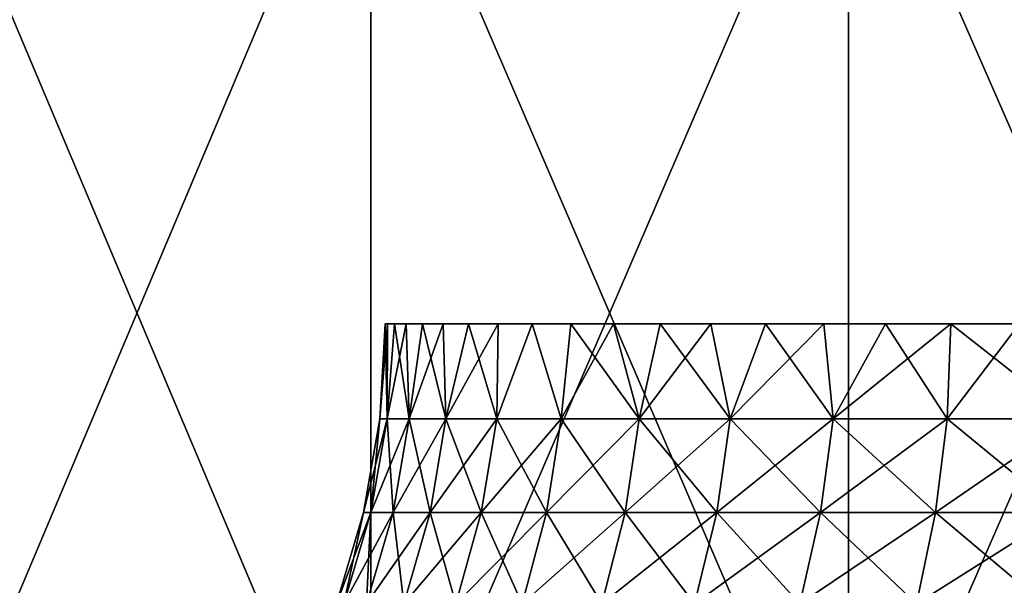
# Model space of a CAD drawing. Header units: millimetres. Extents: x -250 to 250, y 3898 to 4150.
# Tile 208 of 256: x -4.16 to -2.38, y 3899.02 to 3900.04. Entities that reach past the tile are written whole.
import ezdxf

# ---------------------------------------------------------------- set-up
doc = ezdxf.new("R2010")
doc.units = ezdxf.units.MM
doc.header["$LTSCALE"] = 5.599365
doc.layers.add('13', color=7, linetype='CONTINUOUS')
doc.layers.add('17', color=7, linetype='CONTINUOUS')

msp = doc.modelspace()

# ---------------------------------------------------------------- linework, layer by layer
at = {"layer": '13', "color": 18, "linetype": 'Continuous', "true_color": 0x090909}
for points in [[(-4.3742, 3900.5144, -11.7097), (-3.5265, 3900.5144, -11.9922), (-4.3742, 3898.5045, -11.7097), (-4.3742, 3900.5144, -11.7097)], [(-4.3742, 3898.5045, -11.7097), (-3.5265, 3900.5144, -11.9922), (-3.5265, 3898.5045, -11.9922), (-4.3742, 3898.5045, -11.7097)], [(-3.5265, 3900.5144, 11.9922), (-4.3742, 3900.5144, 11.7097), (-3.5265, 3898.5045, 11.9922), (-3.5265, 3900.5144, 11.9922)], [(-3.5265, 3898.5045, 11.9922), (-4.3742, 3900.5144, 11.7097), (-4.3742, 3898.5045, 11.7097), (-3.5265, 3898.5045, 11.9922)], [(-3.5265, 3900.5144, -11.9922), (-2.6607, 3900.5144, -12.2135), (-3.5265, 3898.5045, -11.9922), (-3.5265, 3900.5144, -11.9922)], [(-3.5265, 3898.5045, -11.9922), (-2.6607, 3900.5144, -12.2135), (-2.6607, 3898.5045, -12.2135), (-3.5265, 3898.5045, -11.9922)], [(-2.6607, 3900.5144, 12.2135), (-3.5265, 3900.5144, 11.9922), (-2.6607, 3898.5045, 12.2135), (-2.6607, 3900.5144, 12.2135)], [(-2.6607, 3898.5045, 12.2135), (-3.5265, 3900.5144, 11.9922), (-3.5265, 3898.5045, 11.9922), (-2.6607, 3898.5045, 12.2135)], [(-2.6607, 3900.5144, -12.2135), (-1.7814, 3900.5144, -12.3724), (-2.6607, 3898.5045, -12.2135), (-2.6607, 3900.5144, -12.2135)], [(-2.6607, 3898.5045, -12.2135), (-1.7814, 3900.5144, -12.3724), (-1.7814, 3898.5045, -12.3724), (-2.6607, 3898.5045, -12.2135)], [(-1.7814, 3900.5144, 12.3724), (-2.6607, 3900.5144, 12.2135), (-1.7814, 3898.5045, 12.3724), (-1.7814, 3900.5144, 12.3724)], [(-1.7814, 3898.5045, 12.3724), (-2.6607, 3900.5144, 12.2135), (-2.6607, 3898.5045, 12.2135), (-1.7814, 3898.5045, 12.3724)]]:
    msp.add_3dface(points, dxfattribs=at)
at = {"layer": '17', "color": 18, "linetype": 'Continuous', "true_color": 0x090909}
for points in [[(-3.4966, 3899.3174, 0.3059), (-3.5099, 3899.3174), (-3.4958, 3899.4896, 0.1717), (-3.4966, 3899.3174, 0.3059)], [(-3.5099, 3899.3174), (-3.4966, 3899.3174, -0.3059), (-3.5, 3899.4896), (-3.5099, 3899.3174)], [(-3.4958, 3899.4896, 0.1717), (-3.5099, 3899.3174), (-3.5, 3899.4896), (-3.4958, 3899.4896, 0.1717)], [(-3.5, 3899.4896), (-3.4966, 3899.3174, -0.3059), (-3.4958, 3899.4896, -0.1717), (-3.5, 3899.4896)], [(-3.4566, 3899.3174, 0.6095), (-3.4966, 3899.3174, 0.3059), (-3.4621, 3899.4896, 0.5136), (-3.4566, 3899.3174, 0.6095)], [(-3.4621, 3899.4896, 0.5136), (-3.4966, 3899.3174, 0.3059), (-3.4831, 3899.4896, 0.3431), (-3.4621, 3899.4896, 0.5136)], [(-3.4831, 3899.4896, 0.3431), (-3.4966, 3899.3174, 0.3059), (-3.4958, 3899.4896, 0.1717), (-3.4831, 3899.4896, 0.3431)], [(-3.4966, 3899.3174, -0.3059), (-3.4566, 3899.3174, -0.6095), (-3.4831, 3899.4896, -0.3431), (-3.4966, 3899.3174, -0.3059)], [(-3.4958, 3899.4896, -0.1717), (-3.4966, 3899.3174, -0.3059), (-3.4831, 3899.4896, -0.3431), (-3.4958, 3899.4896, -0.1717)], [(-3.4831, 3899.4896, -0.3431), (-3.4566, 3899.3174, -0.6095), (-3.4621, 3899.4896, -0.5136), (-3.4831, 3899.4896, -0.3431)], [(-3.4327, 3899.4896, 0.6828), (-3.4566, 3899.3174, 0.6095), (-3.4621, 3899.4896, 0.5136), (-3.4327, 3899.4896, 0.6828)], [(-3.4621, 3899.4896, -0.5136), (-3.4566, 3899.3174, -0.6095), (-3.4327, 3899.4896, -0.6828), (-3.4621, 3899.4896, -0.5136)], [(-3.3903, 3899.3174, 0.9084), (-3.4566, 3899.3174, 0.6095), (-3.3951, 3899.4896, 0.8504), (-3.3903, 3899.3174, 0.9084)], [(-3.3951, 3899.4896, 0.8504), (-3.4566, 3899.3174, 0.6095), (-3.4327, 3899.4896, 0.6828), (-3.3951, 3899.4896, 0.8504)], [(-3.4566, 3899.3174, -0.6095), (-3.3903, 3899.3174, -0.9084), (-3.4327, 3899.4896, -0.6828), (-3.4566, 3899.3174, -0.6095)], [(-3.4327, 3899.4896, -0.6828), (-3.3903, 3899.3174, -0.9084), (-3.3951, 3899.4896, -0.8504), (-3.4327, 3899.4896, -0.6828)], [(-3.3493, 3899.4896, 1.016), (-3.3903, 3899.3174, 0.9084), (-3.3951, 3899.4896, 0.8504), (-3.3493, 3899.4896, 1.016)], [(-3.3951, 3899.4896, -0.8504), (-3.3903, 3899.3174, -0.9084), (-3.3493, 3899.4896, -1.016), (-3.3951, 3899.4896, -0.8504)], [(-3.2982, 3899.3174, 1.2005), (-3.3903, 3899.3174, 0.9084), (-3.2954, 3899.4896, 1.1791), (-3.2982, 3899.3174, 1.2005)], [(-3.2954, 3899.4896, 1.1791), (-3.3903, 3899.3174, 0.9084), (-3.3493, 3899.4896, 1.016), (-3.2954, 3899.4896, 1.1791)], [(-3.3903, 3899.3174, -0.9084), (-3.2982, 3899.3174, -1.2005), (-3.3493, 3899.4896, -1.016), (-3.3903, 3899.3174, -0.9084)], [(-3.3493, 3899.4896, -1.016), (-3.2982, 3899.3174, -1.2005), (-3.2954, 3899.4896, -1.1791), (-3.3493, 3899.4896, -1.016)], [(-3.1811, 3899.3174, 1.4834), (-3.2982, 3899.3174, 1.2005), (-3.2336, 3899.4896, 1.3394), (-3.1811, 3899.3174, 1.4834)], [(-3.2336, 3899.4896, 1.3394), (-3.2982, 3899.3174, 1.2005), (-3.2954, 3899.4896, 1.1791), (-3.2336, 3899.4896, 1.3394)], [(-3.2982, 3899.3174, -1.2005), (-3.1811, 3899.3174, -1.4834), (-3.2336, 3899.4896, -1.3394), (-3.2982, 3899.3174, -1.2005)], [(-3.2954, 3899.4896, -1.1791), (-3.2982, 3899.3174, -1.2005), (-3.2336, 3899.4896, -1.3394), (-3.2954, 3899.4896, -1.1791)], [(-3.164, 3899.4896, 1.4964), (-3.1811, 3899.3174, 1.4834), (-3.2336, 3899.4896, 1.3394), (-3.164, 3899.4896, 1.4964)], [(-3.2336, 3899.4896, -1.3394), (-3.1811, 3899.3174, -1.4834), (-3.164, 3899.4896, -1.4964), (-3.2336, 3899.4896, -1.3394)], [(-3.0397, 3899.3174, 1.755), (-3.1811, 3899.3174, 1.4834), (-3.0867, 3899.4896, 1.6499), (-3.0397, 3899.3174, 1.755)], [(-3.0867, 3899.4896, 1.6499), (-3.1811, 3899.3174, 1.4834), (-3.164, 3899.4896, 1.4964), (-3.0867, 3899.4896, 1.6499)], [(-3.1811, 3899.3174, -1.4834), (-3.0397, 3899.3174, -1.755), (-3.164, 3899.4896, -1.4964), (-3.1811, 3899.3174, -1.4834)], [(-3.164, 3899.4896, -1.4964), (-3.0397, 3899.3174, -1.755), (-3.0867, 3899.4896, -1.6499), (-3.164, 3899.4896, -1.4964)], [(-3.0021, 3899.4896, 1.7994), (-3.0397, 3899.3174, 1.755), (-3.0867, 3899.4896, 1.6499), (-3.0021, 3899.4896, 1.7994)], [(-3.0867, 3899.4896, -1.6499), (-3.0397, 3899.3174, -1.755), (-3.0021, 3899.4896, -1.7994), (-3.0867, 3899.4896, -1.6499)], [(-2.8752, 3899.3174, 2.0132), (-3.0397, 3899.3174, 1.755), (-2.9101, 3899.4896, 1.9445), (-2.8752, 3899.3174, 2.0132)], [(-2.9101, 3899.4896, 1.9445), (-3.0397, 3899.3174, 1.755), (-3.0021, 3899.4896, 1.7994), (-2.9101, 3899.4896, 1.9445)], [(-3.0397, 3899.3174, -1.755), (-2.8752, 3899.3174, -2.0132), (-3.0021, 3899.4896, -1.7994), (-3.0397, 3899.3174, -1.755)], [(-3.0021, 3899.4896, -1.7994), (-2.8752, 3899.3174, -2.0132), (-2.9101, 3899.4896, -1.9445), (-3.0021, 3899.4896, -1.7994)], [(-2.8112, 3899.4896, 2.0849), (-2.8752, 3899.3174, 2.0132), (-2.9101, 3899.4896, 1.9445), (-2.8112, 3899.4896, 2.0849)], [(-2.9101, 3899.4896, -1.9445), (-2.8752, 3899.3174, -2.0132), (-2.8112, 3899.4896, -2.0849), (-2.9101, 3899.4896, -1.9445)], [(-2.6887, 3899.3174, 2.2561), (-2.8752, 3899.3174, 2.0132), (-2.7055, 3899.4896, 2.2204), (-2.6887, 3899.3174, 2.2561)], [(-2.7055, 3899.4896, 2.2204), (-2.8752, 3899.3174, 2.0132), (-2.8112, 3899.4896, 2.0849), (-2.7055, 3899.4896, 2.2204)], [(-2.8752, 3899.3174, -2.0132), (-2.6887, 3899.3174, -2.2561), (-2.8112, 3899.4896, -2.0849), (-2.8752, 3899.3174, -2.0132)], [(-2.8112, 3899.4896, -2.0849), (-2.6887, 3899.3174, -2.2561), (-2.7055, 3899.4896, -2.2204), (-2.8112, 3899.4896, -2.0849)], [(-2.5933, 3899.4896, 2.3505), (-2.6887, 3899.3174, 2.2561), (-2.7055, 3899.4896, 2.2204), (-2.5933, 3899.4896, 2.3505)], [(-2.7055, 3899.4896, -2.2204), (-2.6887, 3899.3174, -2.2561), (-2.5933, 3899.4896, -2.3505), (-2.7055, 3899.4896, -2.2204)], [(-2.4819, 3899.3174, 2.4819), (-2.6887, 3899.3174, 2.2561), (-2.4749, 3899.4896, 2.4749), (-2.4819, 3899.3174, 2.4819)], [(-2.4749, 3899.4896, 2.4749), (-2.6887, 3899.3174, 2.2561), (-2.5933, 3899.4896, 2.3505), (-2.4749, 3899.4896, 2.4749)], [(-2.6887, 3899.3174, -2.2561), (-2.4819, 3899.3174, -2.4819), (-2.5933, 3899.4896, -2.3505), (-2.6887, 3899.3174, -2.2561)], [(-2.5933, 3899.4896, -2.3505), (-2.4819, 3899.3174, -2.4819), (-2.4749, 3899.4896, -2.4749), (-2.5933, 3899.4896, -2.3505)], [(-2.2561, 3899.3174, 2.6887), (-2.4819, 3899.3174, 2.4819), (-2.3505, 3899.4896, 2.5933), (-2.2561, 3899.3174, 2.6887)], [(-2.3505, 3899.4896, 2.5933), (-2.4819, 3899.3174, 2.4819), (-2.4749, 3899.4896, 2.4749), (-2.3505, 3899.4896, 2.5933)], [(-2.4819, 3899.3174, -2.4819), (-2.2561, 3899.3174, -2.6887), (-2.4749, 3899.4896, -2.4749), (-2.4819, 3899.3174, -2.4819)], [(-2.4749, 3899.4896, -2.4749), (-2.2561, 3899.3174, -2.6887), (-2.3505, 3899.4896, -2.5933), (-2.4749, 3899.4896, -2.4749)], [(-3.5261, 3899.1473, 0.3085), (-3.5396, 3899.1473), (-3.4966, 3899.3174, 0.3059), (-3.5261, 3899.1473, 0.3085)], [(-3.5396, 3899.1473), (-3.5261, 3899.1473, -0.3085), (-3.5099, 3899.3174), (-3.5396, 3899.1473)], [(-3.4966, 3899.3174, 0.3059), (-3.5396, 3899.1473), (-3.5099, 3899.3174), (-3.4966, 3899.3174, 0.3059)], [(-3.4858, 3899.1473, 0.6146), (-3.5261, 3899.1473, 0.3085), (-3.4566, 3899.3174, 0.6095), (-3.4858, 3899.1473, 0.6146)], [(-3.4566, 3899.3174, 0.6095), (-3.5261, 3899.1473, 0.3085), (-3.4966, 3899.3174, 0.3059), (-3.4566, 3899.3174, 0.6095)], [(-3.5261, 3899.1473, -0.3085), (-3.4858, 3899.1473, -0.6146), (-3.4966, 3899.3174, -0.3059), (-3.5261, 3899.1473, -0.3085)], [(-3.5099, 3899.3174), (-3.5261, 3899.1473, -0.3085), (-3.4966, 3899.3174, -0.3059), (-3.5099, 3899.3174)], [(-3.4966, 3899.3174, -0.3059), (-3.4858, 3899.1473, -0.6146), (-3.4566, 3899.3174, -0.6095), (-3.4966, 3899.3174, -0.3059)], [(-3.419, 3899.1473, 0.9161), (-3.4858, 3899.1473, 0.6146), (-3.3903, 3899.3174, 0.9084), (-3.419, 3899.1473, 0.9161)], [(-3.3903, 3899.3174, 0.9084), (-3.4858, 3899.1473, 0.6146), (-3.4566, 3899.3174, 0.6095), (-3.3903, 3899.3174, 0.9084)], [(-3.4858, 3899.1473, -0.6146), (-3.419, 3899.1473, -0.9161), (-3.4566, 3899.3174, -0.6095), (-3.4858, 3899.1473, -0.6146)], [(-3.4566, 3899.3174, -0.6095), (-3.419, 3899.1473, -0.9161), (-3.3903, 3899.3174, -0.9084), (-3.4566, 3899.3174, -0.6095)], [(-3.3261, 3899.1473, 1.2106), (-3.419, 3899.1473, 0.9161), (-3.2982, 3899.3174, 1.2005), (-3.3261, 3899.1473, 1.2106)], [(-3.2982, 3899.3174, 1.2005), (-3.419, 3899.1473, 0.9161), (-3.3903, 3899.3174, 0.9084), (-3.2982, 3899.3174, 1.2005)], [(-3.419, 3899.1473, -0.9161), (-3.3261, 3899.1473, -1.2106), (-3.3903, 3899.3174, -0.9084), (-3.419, 3899.1473, -0.9161)], [(-3.3903, 3899.3174, -0.9084), (-3.3261, 3899.1473, -1.2106), (-3.2982, 3899.3174, -1.2005), (-3.3903, 3899.3174, -0.9084)], [(-3.2079, 3899.1473, 1.4959), (-3.3261, 3899.1473, 1.2106), (-3.1811, 3899.3174, 1.4834), (-3.2079, 3899.1473, 1.4959)], [(-3.1811, 3899.3174, 1.4834), (-3.3261, 3899.1473, 1.2106), (-3.2982, 3899.3174, 1.2005), (-3.1811, 3899.3174, 1.4834)], [(-3.3261, 3899.1473, -1.2106), (-3.2079, 3899.1473, -1.4959), (-3.2982, 3899.3174, -1.2005), (-3.3261, 3899.1473, -1.2106)], [(-3.2982, 3899.3174, -1.2005), (-3.2079, 3899.1473, -1.4959), (-3.1811, 3899.3174, -1.4834), (-3.2982, 3899.3174, -1.2005)], [(-3.0654, 3899.1473, 1.7698), (-3.2079, 3899.1473, 1.4959), (-3.0397, 3899.3174, 1.755), (-3.0654, 3899.1473, 1.7698)], [(-3.0397, 3899.3174, 1.755), (-3.2079, 3899.1473, 1.4959), (-3.1811, 3899.3174, 1.4834), (-3.0397, 3899.3174, 1.755)], [(-3.2079, 3899.1473, -1.4959), (-3.0654, 3899.1473, -1.7698), (-3.1811, 3899.3174, -1.4834), (-3.2079, 3899.1473, -1.4959)], [(-3.1811, 3899.3174, -1.4834), (-3.0654, 3899.1473, -1.7698), (-3.0397, 3899.3174, -1.755), (-3.1811, 3899.3174, -1.4834)], [(-2.8994, 3899.1473, 2.0302), (-3.0654, 3899.1473, 1.7698), (-2.8752, 3899.3174, 2.0132), (-2.8994, 3899.1473, 2.0302)], [(-2.8752, 3899.3174, 2.0132), (-3.0654, 3899.1473, 1.7698), (-3.0397, 3899.3174, 1.755), (-2.8752, 3899.3174, 2.0132)], [(-3.0654, 3899.1473, -1.7698), (-2.8994, 3899.1473, -2.0302), (-3.0397, 3899.3174, -1.755), (-3.0654, 3899.1473, -1.7698)], [(-3.0397, 3899.3174, -1.755), (-2.8994, 3899.1473, -2.0302), (-2.8752, 3899.3174, -2.0132), (-3.0397, 3899.3174, -1.755)], [(-2.7115, 3899.1473, 2.2752), (-2.8994, 3899.1473, 2.0302), (-2.6887, 3899.3174, 2.2561), (-2.7115, 3899.1473, 2.2752)], [(-2.6887, 3899.3174, 2.2561), (-2.8994, 3899.1473, 2.0302), (-2.8752, 3899.3174, 2.0132), (-2.6887, 3899.3174, 2.2561)], [(-2.8994, 3899.1473, -2.0302), (-2.7115, 3899.1473, -2.2752), (-2.8752, 3899.3174, -2.0132), (-2.8994, 3899.1473, -2.0302)], [(-2.8752, 3899.3174, -2.0132), (-2.7115, 3899.1473, -2.2752), (-2.6887, 3899.3174, -2.2561), (-2.8752, 3899.3174, -2.0132)], [(-2.5028, 3899.1473, 2.5028), (-2.7115, 3899.1473, 2.2752), (-2.4819, 3899.3174, 2.4819), (-2.5028, 3899.1473, 2.5028)], [(-2.4819, 3899.3174, 2.4819), (-2.7115, 3899.1473, 2.2752), (-2.6887, 3899.3174, 2.2561), (-2.4819, 3899.3174, 2.4819)], [(-2.7115, 3899.1473, -2.2752), (-2.5028, 3899.1473, -2.5028), (-2.6887, 3899.3174, -2.2561), (-2.7115, 3899.1473, -2.2752)], [(-2.6887, 3899.3174, -2.2561), (-2.5028, 3899.1473, -2.5028), (-2.4819, 3899.3174, -2.4819), (-2.6887, 3899.3174, -2.2561)], [(-2.2752, 3899.1473, 2.7115), (-2.5028, 3899.1473, 2.5028), (-2.2561, 3899.3174, 2.6887), (-2.2752, 3899.1473, 2.7115)], [(-2.2561, 3899.3174, 2.6887), (-2.5028, 3899.1473, 2.5028), (-2.4819, 3899.3174, 2.4819), (-2.2561, 3899.3174, 2.6887)], [(-2.5028, 3899.1473, -2.5028), (-2.2752, 3899.1473, -2.7115), (-2.4819, 3899.3174, -2.4819), (-2.5028, 3899.1473, -2.5028)], [(-2.4819, 3899.3174, -2.4819), (-2.2752, 3899.1473, -2.7115), (-2.2561, 3899.3174, -2.6887), (-2.4819, 3899.3174, -2.4819)], [(-3.5749, 3898.9818, 0.3128), (-3.5886, 3898.9818), (-3.5261, 3899.1473, 0.3085), (-3.5749, 3898.9818, 0.3128)], [(-3.5886, 3898.9818), (-3.5749, 3898.9818, -0.3128), (-3.5396, 3899.1473), (-3.5886, 3898.9818)], [(-3.5261, 3899.1473, 0.3085), (-3.5886, 3898.9818), (-3.5396, 3899.1473), (-3.5261, 3899.1473, 0.3085)], [(-3.534, 3898.9818, 0.6231), (-3.5749, 3898.9818, 0.3128), (-3.4858, 3899.1473, 0.6146), (-3.534, 3898.9818, 0.6231)], [(-3.4858, 3899.1473, 0.6146), (-3.5749, 3898.9818, 0.3128), (-3.5261, 3899.1473, 0.3085), (-3.4858, 3899.1473, 0.6146)], [(-3.5749, 3898.9818, -0.3128), (-3.534, 3898.9818, -0.6231), (-3.5261, 3899.1473, -0.3085), (-3.5749, 3898.9818, -0.3128)], [(-3.5396, 3899.1473), (-3.5749, 3898.9818, -0.3128), (-3.5261, 3899.1473, -0.3085), (-3.5396, 3899.1473)], [(-3.4663, 3898.9818, 0.9288), (-3.534, 3898.9818, 0.6231), (-3.419, 3899.1473, 0.9161), (-3.4663, 3898.9818, 0.9288)], [(-3.419, 3899.1473, 0.9161), (-3.534, 3898.9818, 0.6231), (-3.4858, 3899.1473, 0.6146), (-3.419, 3899.1473, 0.9161)], [(-3.534, 3898.9818, -0.6231), (-3.4663, 3898.9818, -0.9288), (-3.4858, 3899.1473, -0.6146), (-3.534, 3898.9818, -0.6231)], [(-3.5261, 3899.1473, -0.3085), (-3.534, 3898.9818, -0.6231), (-3.4858, 3899.1473, -0.6146), (-3.5261, 3899.1473, -0.3085)], [(-3.4858, 3899.1473, -0.6146), (-3.4663, 3898.9818, -0.9288), (-3.419, 3899.1473, -0.9161), (-3.4858, 3899.1473, -0.6146)], [(-3.3721, 3898.9818, 1.2274), (-3.4663, 3898.9818, 0.9288), (-3.3261, 3899.1473, 1.2106), (-3.3721, 3898.9818, 1.2274)], [(-3.3261, 3899.1473, 1.2106), (-3.4663, 3898.9818, 0.9288), (-3.419, 3899.1473, 0.9161), (-3.3261, 3899.1473, 1.2106)], [(-3.4663, 3898.9818, -0.9288), (-3.3721, 3898.9818, -1.2274), (-3.419, 3899.1473, -0.9161), (-3.4663, 3898.9818, -0.9288)], [(-3.419, 3899.1473, -0.9161), (-3.3721, 3898.9818, -1.2274), (-3.3261, 3899.1473, -1.2106), (-3.419, 3899.1473, -0.9161)], [(-3.2523, 3898.9818, 1.5166), (-3.3721, 3898.9818, 1.2274), (-3.2079, 3899.1473, 1.4959), (-3.2523, 3898.9818, 1.5166)], [(-3.2079, 3899.1473, 1.4959), (-3.3721, 3898.9818, 1.2274), (-3.3261, 3899.1473, 1.2106), (-3.2079, 3899.1473, 1.4959)], [(-3.3721, 3898.9818, -1.2274), (-3.2523, 3898.9818, -1.5166), (-3.3261, 3899.1473, -1.2106), (-3.3721, 3898.9818, -1.2274)], [(-3.3261, 3899.1473, -1.2106), (-3.2523, 3898.9818, -1.5166), (-3.2079, 3899.1473, -1.4959), (-3.3261, 3899.1473, -1.2106)], [(-3.1078, 3898.9818, 1.7943), (-3.2523, 3898.9818, 1.5166), (-3.0654, 3899.1473, 1.7698), (-3.1078, 3898.9818, 1.7943)], [(-3.0654, 3899.1473, 1.7698), (-3.2523, 3898.9818, 1.5166), (-3.2079, 3899.1473, 1.4959), (-3.0654, 3899.1473, 1.7698)], [(-3.2523, 3898.9818, -1.5166), (-3.1078, 3898.9818, -1.7943), (-3.2079, 3899.1473, -1.4959), (-3.2523, 3898.9818, -1.5166)], [(-3.2079, 3899.1473, -1.4959), (-3.1078, 3898.9818, -1.7943), (-3.0654, 3899.1473, -1.7698), (-3.2079, 3899.1473, -1.4959)], [(-2.9396, 3898.9818, 2.0583), (-3.1078, 3898.9818, 1.7943), (-2.8994, 3899.1473, 2.0302), (-2.9396, 3898.9818, 2.0583)], [(-2.8994, 3899.1473, 2.0302), (-3.1078, 3898.9818, 1.7943), (-3.0654, 3899.1473, 1.7698), (-2.8994, 3899.1473, 2.0302)], [(-3.1078, 3898.9818, -1.7943), (-2.9396, 3898.9818, -2.0583), (-3.0654, 3899.1473, -1.7698), (-3.1078, 3898.9818, -1.7943)], [(-3.0654, 3899.1473, -1.7698), (-2.9396, 3898.9818, -2.0583), (-2.8994, 3899.1473, -2.0302), (-3.0654, 3899.1473, -1.7698)], [(-2.749, 3898.9818, 2.3067), (-2.9396, 3898.9818, 2.0583), (-2.7115, 3899.1473, 2.2752), (-2.749, 3898.9818, 2.3067)], [(-2.7115, 3899.1473, 2.2752), (-2.9396, 3898.9818, 2.0583), (-2.8994, 3899.1473, 2.0302), (-2.7115, 3899.1473, 2.2752)], [(-2.9396, 3898.9818, -2.0583), (-2.749, 3898.9818, -2.3067), (-2.8994, 3899.1473, -2.0302), (-2.9396, 3898.9818, -2.0583)], [(-2.8994, 3899.1473, -2.0302), (-2.749, 3898.9818, -2.3067), (-2.7115, 3899.1473, -2.2752), (-2.8994, 3899.1473, -2.0302)], [(-2.5375, 3898.9818, 2.5375), (-2.749, 3898.9818, 2.3067), (-2.5028, 3899.1473, 2.5028), (-2.5375, 3898.9818, 2.5375)], [(-2.5028, 3899.1473, 2.5028), (-2.749, 3898.9818, 2.3067), (-2.7115, 3899.1473, 2.2752), (-2.5028, 3899.1473, 2.5028)], [(-2.749, 3898.9818, -2.3067), (-2.5375, 3898.9818, -2.5375), (-2.7115, 3899.1473, -2.2752), (-2.749, 3898.9818, -2.3067)], [(-2.7115, 3899.1473, -2.2752), (-2.5375, 3898.9818, -2.5375), (-2.5028, 3899.1473, -2.5028), (-2.7115, 3899.1473, -2.2752)], [(-2.3067, 3898.9818, 2.749), (-2.5375, 3898.9818, 2.5375), (-2.2752, 3899.1473, 2.7115), (-2.3067, 3898.9818, 2.749)], [(-2.2752, 3899.1473, 2.7115), (-2.5375, 3898.9818, 2.5375), (-2.5028, 3899.1473, 2.5028), (-2.2752, 3899.1473, 2.7115)], [(-2.5375, 3898.9818, -2.5375), (-2.3067, 3898.9818, -2.749), (-2.5028, 3899.1473, -2.5028), (-2.5375, 3898.9818, -2.5375)], [(-2.5028, 3899.1473, -2.5028), (-2.3067, 3898.9818, -2.749), (-2.2752, 3899.1473, -2.7115), (-2.5028, 3899.1473, -2.5028)]]:
    msp.add_3dface(points, dxfattribs=at)

doc.saveas('drawing.dxf')
